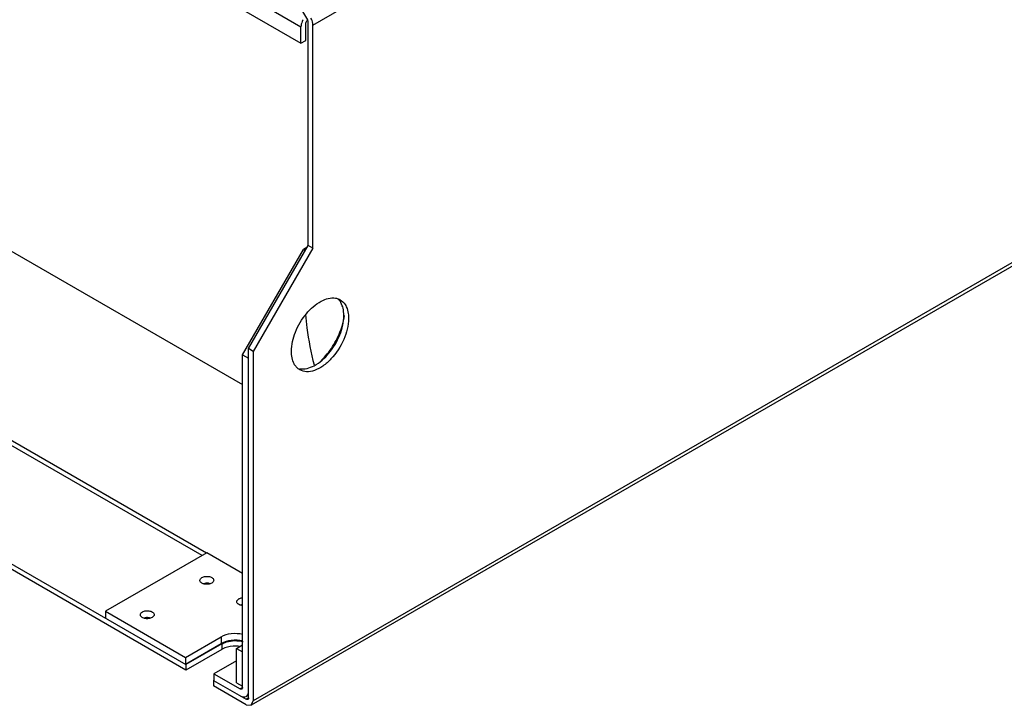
# Model space of a CAD drawing. Header units: millimetres. Extents: x 186 to 1445, y 622 to 1655.
# Tile 6 of 30: x 531 to 823, y 622 to 826. Entities that reach past the tile are written whole.
import ezdxf

# ---------------------------------------------------------------- set-up
doc = ezdxf.new("R2010")
doc.units = ezdxf.units.MM
doc.header["$LTSCALE"] = 148.057049
doc.layers.get('0').update_dxf_attribs({"linetype": 'CONTINUOUS'})

msp = doc.modelspace()

# ---------------------------------------------------------------- linework, layer by layer
at = {"color": 7, "linetype": 'CONTINUOUS'}
for p, q in [((617.65, 824.2), (1232.83, 1179.37)), ((209.65, 1057.21), (614.11, 823.7)), ((209.65, 1052.32), (614.11, 818.8)), ((1258.99, 1003.13), (599.35, 622.28)), ((1258.99, 1004.14), (599.97, 623.66)), ((206.29, 850.13), (580, 634.37)), ((580, 632.74), (206.29, 848.5)), ((613.32, 830.4), (616.03, 825.71)), ((615.53, 819.62), (615.53, 824.52)), ((616.24, 758.79), (616.24, 825.01)), ((617.65, 757.97), (617.65, 824.2)), ((614.11, 818.8), (614.11, 823.7)), ((614.11, 818.8), (615.53, 819.62)), ((451.04, 801.61), (596.79, 717.46)), ((596.79, 726.33), (614.82, 757.56)), ((598.56, 728.17), (616.24, 758.79)), ((617.65, 757.97), (599.97, 727.35)), ((615.88, 758.18), (614.82, 757.56)), ((614.82, 757.56), (615.35, 757.26)), ((617.65, 757.97), (616.24, 758.79)), ((586.06, 667.47), (440.87, 751.3)), ((584.77, 666.73), (440.87, 749.8)), ((599.97, 727.35), (598.56, 728.17)), ((598.56, 624.47), (598.56, 728.17)), ((596.79, 726.33), (598.56, 725.31)), ((596.79, 627.54), (596.79, 726.33)), ((599.97, 727.35), (599.97, 623.66)), ((586.18, 667.54), (556.13, 650.19)), ((596.79, 661.42), (586.18, 667.54)), ((556.13, 650.19), (579.82, 636.52)), ((556.13, 650.19), (556.13, 648.15)), ((579.82, 636.52), (590.43, 642.64)), ((579.82, 634.48), (590.43, 640.6)), ((590.6, 640.5), (580, 634.37)), ((590.43, 642.64), (590.43, 640.6)), ((590.6, 640.5), (590.6, 638.86)), ((595.02, 639.17), (596.79, 640.19)), ((590.6, 638.86), (580, 632.74)), ((595.02, 639.17), (596.79, 638.15)), ((595.02, 628.96), (595.02, 639.17)), ((579.82, 636.52), (579.82, 634.48)), ((580, 634.37), (580, 632.74)), ((595.02, 635.5), (588.31, 631.62)), ((588.31, 631.62), (596.08, 627.13)), ((588.31, 631.62), (588.31, 629.58)), ((588.31, 629.78), (588.13, 629.68)), ((588.13, 629.68), (597.85, 624.07)), ((588.13, 629.68), (588.13, 628.05)), ((595.02, 628.96), (596.79, 627.94)), ((597.85, 622.43), (588.13, 628.05)), ((596.79, 627.54), (596.08, 627.13)), ((597.83, 624.91), (598.56, 625.33)), ((598.56, 624.47), (597.85, 624.07)), ((597.85, 622.43), (599.35, 622.28)), ((599.35, 622.28), (599.97, 623.66))]:
    msp.add_line(p, q, dxfattribs=at)
for centre, radius, start, end in [((622.11, 739.72), 4.37, 41.2718, 43.8506), ((623.75, 739.14), 4.04, 60.0139, 67.1497), ((616.01, 725.6), 4.36, 221.3617, 224.0852), ((593.34, 634.12), 5.48, 118.0139, 119.9877), ((594.68, 630.05), 9.79, 83.4065, 87.111)]:
    msp.add_arc(centre, radius, start, end, dxfattribs=at)
for points, knots in [([(614.74, 825.79), (614.64, 825.62), (614.31, 824.97), (614.11, 824.24), (614.11, 823.7)], [0, 0, 0, 0, 0.26704, 1, 1, 1, 1]), ([(615.53, 824.52), (615.53, 824.59), (615.57, 824.92), (615.72, 825.23), (615.88, 825.43)], [0, 0, 0, 0, 0.228756, 1, 1, 1, 1]), ([(617.65, 824.2), (617.65, 824.36), (617.59, 825.1), (617.31, 825.8), (617.03, 826.29)], [0, 0, 0, 0, 0.229116, 1, 1, 1, 1]), ([(611.29, 727.35), (611.29, 729.3), (612.27, 733.36), (615.37, 738.55), (619.46, 742.34), (622.97, 743.39), (624.41, 743.14)], [0, 0, 0, 0, 0.261112, 0.54636, 0.803686, 1, 1, 1, 1]), ([(626.59, 740.21), (626.53, 740.45), (626.27, 741.3), (625.83, 742.11), (625.4, 742.6)], [0, 0, 0, 0, 0.268993, 1, 1, 1, 1]), ([(625.77, 742.64), (626.35, 742.31), (627.03, 741.63), (627.47, 740.83), (627.57, 740.61)], [0, 0, 0, 0, 0.734584, 1, 1, 1, 1]), ([(613.73, 722.18), (615.17, 721.93), (618.68, 722.99), (622.76, 726.77), (625.86, 731.97), (626.84, 736.03), (626.84, 737.97)], [0, 0, 0, 0, 0.196373, 0.45371, 0.738927, 1, 1, 1, 1]), ([(628.26, 737.15), (628.26, 735.01), (627.08, 730.56), (624.03, 725.85), (620.78, 722.97), (618.3, 721.61), (615.88, 721.13), (614.37, 721.51), (613.77, 721.86)], [0, 0, 0, 0, 0.269896, 0.561325, 0.695465, 0.813143, 0.912854, 1, 1, 1, 1]), ([(615.51, 738.25), (615.61, 736.95), (616.11, 731.92), (617.03, 726.93), (617.99, 723.32)], [0, 0, 0, 0, 0.259217, 1, 1, 1, 1]), ([(625.94, 733.71), (626.07, 734.07), (626.55, 735.48), (626.89, 736.94), (627.04, 738.03)], [0, 0, 0, 0, 0.258747, 1, 1, 1, 1]), ([(620.14, 724.6), (621.41, 725.86), (623.68, 728.72), (625.31, 731.99), (625.94, 733.71)], [0, 0, 0, 0, 0.495371, 1, 1, 1, 1]), ([(612.74, 722.71), (612.49, 722.99), (611.56, 724.36), (611.29, 726.08), (611.29, 727.35)], [0, 0, 0, 0, 0.222321, 1, 1, 1, 1]), ([(584.73, 660.22), (585.05, 660.4), (585.81, 660.6), (586.77, 660.56), (587.47, 660.32), (587.88, 660.07), (588.16, 659.75), (588.23, 659.5), (588.23, 659.38)], [0, 0, 0, 0, 0.269896, 0.561326, 0.695466, 0.813145, 0.912856, 1, 1, 1, 1]), ([(584.13, 659.38), (584.13, 659.54), (584.27, 659.9), (584.56, 660.12), (584.73, 660.22)], [0, 0, 0, 0, 0.449157, 1, 1, 1, 1]), ([(587.63, 658.54), (587.32, 658.36), (586.56, 658.15), (585.6, 658.2), (584.9, 658.44), (584.48, 658.69), (584.21, 659), (584.13, 659.26), (584.13, 659.38)], [0, 0, 0, 0, 0.269896, 0.561326, 0.695466, 0.813145, 0.912856, 1, 1, 1, 1]), ([(587.12, 658.39), (586.96, 658.44), (586.33, 658.57), (585.67, 658.52), (585.2, 658.38)], [0, 0, 0, 0, 0.247101, 1, 1, 1, 1]), ([(588.23, 659.38), (588.23, 659.22), (588.09, 658.86), (587.8, 658.64), (587.63, 658.54)], [0, 0, 0, 0, 0.449157, 1, 1, 1, 1]), ([(595.09, 653.05), (595.09, 653.21), (595.23, 653.57), (595.52, 653.79), (595.69, 653.89)], [0, 0, 0, 0, 0.449157, 1, 1, 1, 1]), ([(596.77, 651.89), (596.55, 651.91), (596.13, 652), (595.58, 652.25), (595.2, 652.6), (595.09, 652.91), (595.09, 653.05)], [0, 0, 0, 0, 0.308425, 0.58169, 0.808803, 1, 1, 1, 1]), ([(595.69, 653.89), (595.77, 653.93), (596.12, 654.1), (596.5, 654.19), (596.79, 654.22)], [0, 0, 0, 0, 0.230719, 1, 1, 1, 1]), ([(566.46, 649.17), (566.46, 649.33), (566.6, 649.69), (566.89, 649.91), (567.06, 650.01)], [0, 0, 0, 0, 0.449157, 1, 1, 1, 1]), ([(569.96, 648.34), (569.64, 648.15), (568.88, 647.95), (567.92, 648), (567.22, 648.23), (566.81, 648.48), (566.53, 648.8), (566.46, 649.05), (566.46, 649.17)], [0, 0, 0, 0, 0.269896, 0.561326, 0.695466, 0.813145, 0.912856, 1, 1, 1, 1]), ([(567.06, 650.01), (567.37, 650.19), (568.13, 650.4), (569.09, 650.35), (569.79, 650.12), (570.21, 649.86), (570.48, 649.55), (570.56, 649.29), (570.56, 649.17)], [0, 0, 0, 0, 0.269896, 0.561326, 0.695466, 0.813145, 0.912856, 1, 1, 1, 1]), ([(570.56, 649.17), (570.56, 649.01), (570.42, 648.66), (570.13, 648.43), (569.96, 648.34)], [0, 0, 0, 0, 0.449157, 1, 1, 1, 1]), ([(569.44, 648.19), (569.29, 648.23), (568.66, 648.36), (567.99, 648.32), (567.53, 648.17)], [0, 0, 0, 0, 0.247101, 1, 1, 1, 1]), ([(590.43, 642.64), (591.34, 643.17), (593.51, 643.77), (595.74, 643.67), (596.85, 643.42)], [0, 0, 0, 0, 0.480124, 1, 1, 1, 1]), ([(596.85, 641.38), (595.74, 641.63), (593.51, 641.73), (591.34, 641.13), (590.43, 640.6)], [0, 0, 0, 0, 0.519879, 1, 1, 1, 1]), ([(590.6, 640.5), (591.04, 640.75), (593.05, 641.57), (595.35, 641.6), (596.97, 641.19)], [0, 0, 0, 0, 0.230997, 1, 1, 1, 1]), ([(595.17, 639.82), (594.77, 639.84), (593.27, 639.83), (591.75, 639.48), (590.77, 638.96)], [0, 0, 0, 0, 0.264434, 1, 1, 1, 1]), ([(596.58, 627.08), (596.55, 627.06), (596.38, 627), (596.2, 627.06), (596.08, 627.13)], [0, 0, 0, 0, 0.220934, 1, 1, 1, 1]), ([(596.79, 627.54), (596.79, 627.49), (596.78, 627.32), (596.69, 627.14), (596.58, 627.08)], [0, 0, 0, 0, 0.295357, 1, 1, 1, 1]), ([(597.83, 624.91), (598.07, 625.05), (598.48, 625.56), (598.56, 626.18), (598.56, 626.52)], [0, 0, 0, 0, 0.44921, 1, 1, 1, 1]), ([(596.08, 625.09), (596.37, 624.92), (596.95, 624.68), (597.6, 624.78), (597.83, 624.91)], [0, 0, 0, 0, 0.550788, 1, 1, 1, 1])]:
    msp.add_open_spline(points, degree=3, knots=knots, dxfattribs=at)
for points in [[(615.88, 825.43), (615.95, 825.51), (616.02, 825.58), (616.1, 825.65)], [(616.03, 825.71), (616.13, 825.53), (616.3, 825.26), (616.17, 825.1)], [(624.41, 743.14), (624.72, 743.08), (625.03, 742.99), (625.32, 742.87)], [(626.84, 737.97), (626.84, 738.72), (626.77, 739.48), (626.59, 740.21)], [(627.57, 740.61), (627.88, 739.96), (628.06, 739.25), (628.16, 738.54)], [(628.16, 738.54), (628.23, 738.08), (628.26, 737.62), (628.26, 737.15)], [(613.77, 721.86), (613.44, 722.05), (613.14, 722.29), (612.88, 722.56)], [(596.79, 652.18), (596.58, 652.15), (596.37, 652.11), (596.17, 652.05)], [(598.35, 624.02), (598.21, 623.93), (598, 623.98), (597.85, 624.07)], [(598.56, 624.47), (598.56, 624.31), (598.5, 624.1), (598.35, 624.02)]]:
    msp.add_open_spline(points, degree=3, dxfattribs=at)

doc.saveas('drawing.dxf')
